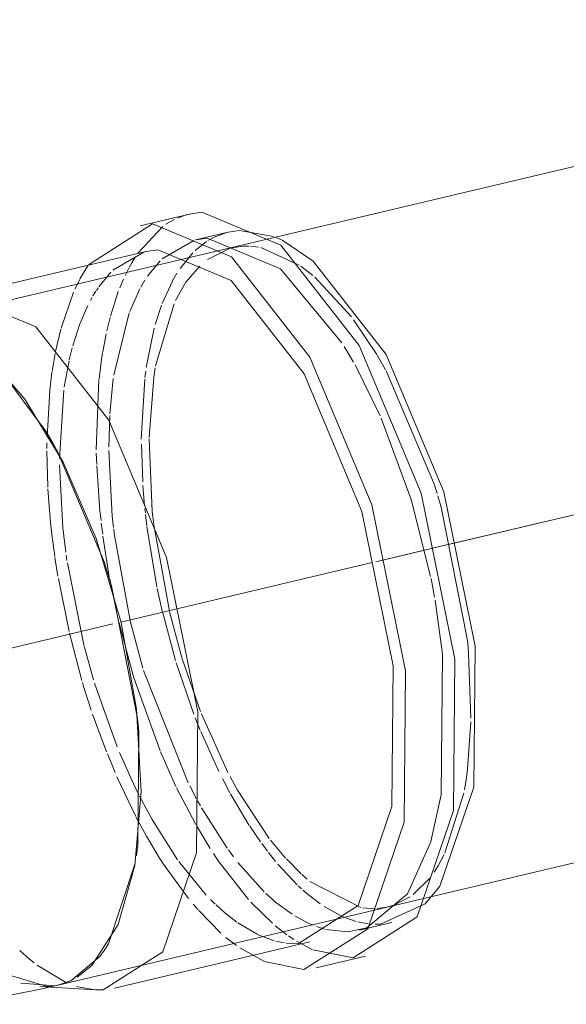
# Model space of a CAD drawing. Header units: millimetres. Extents: x -121 to 34184, y -147 to 33428.
# Tile 64 of 256: x 13104 to 13193, y 21130 to 21290. Entities that reach past the tile are written whole.
import ezdxf

# ---------------------------------------------------------------- set-up
doc = ezdxf.new("R2010")
doc.units = ezdxf.units.MM
doc.linetypes.add('ADSK_Осевая', pattern=[700, 500, -100, 0, -100])
doc.layers.add('P-PIPE-____-CNTR', color=3, linetype='ADSK_Осевая', lineweight=20)
doc.layers.add('P-PIPE-____-OTLN', color=3, linetype='Continuous', lineweight=20)

# ---------------------------------------------------------------- blocks, each defined once
blk = doc.blocks.new('ADSK_ППР_Отвод канализационный_Составной - Отвод раструбный-V20-_3D_ копия 1')
at = {"layer": 'P-PIPE-____-OTLN', "color": 22}
for p, q in [((11108.77, 21258.52), (11100.76, 21256.62)), ((11115.04, 21255.59), (11109.76, 21254.34)), ((11123.92, 21254.2), (11128.83, 21250.87)), ((11101.76, 21252.44), (11070.08, 21244.93)), ((11077.13, 21234.2), (11082.05, 21228.47)), ((11082.05, 21228.47), (11088.3, 21218.23)), ((11088.3, 21218.23), (11093.63, 21205.85)), ((11093.63, 21205.85), (11097.69, 21192.18)), ((11097.69, 21192.18), (11100.18, 21178.15)), ((11100.18, 21178.14), (11100.94, 21164.7)), ((11100.94, 21164.7), (11099.93, 21152.77)), ((11100.18, 21154.35), (11100.37, 21155.76)), ((11099.93, 21152.77), (11097.2, 21143.17)), ((11097.2, 21143.16), (11092.95, 21136.54)), ((11136.33, 21142.24), (11141.61, 21143.49)), ((11096.64, 21132.84), (11128.32, 21140.34)), ((11129.31, 21136.16), (11137.32, 21138.06)), ((11084.51, 21133.09), (11093.51, 21132.57)), ((11086.46, 21133.1), (11087.5, 21133.34)), ((11086.75, 21133.19), (11088.42, 21133.61)), ((11089.53, 21134.06), (11087.46, 21133.33))]:
    blk.add_line(p, q, dxfattribs=at)
at = {"layer": 'P-PIPE-____-OTLN', "color": 9}
for p, q in [((11104.96, 21256.85), (11106.35, 21257.65)), ((11106.83, 21257.87), (11108.36, 21258.42)), ((11100.4, 21252.18), (11104.44, 21256.49)), ((11104.35, 21251.24), (11109.46, 21254.24)), ((11109.68, 21252.58), (11111.52, 21254.05)), ((11111.78, 21254.21), (11112.76, 21254.76)), ((11122.86, 21254.7), (11123.92, 21254.2)), ((11096.35, 21249.39), (11101.38, 21252.34)), ((11091.02, 21247.98), (11092.27, 21250.1)), ((11098.99, 21249.84), (11099.48, 21250.71)), ((11123.55, 21249.62), (11133.5, 21237.61)), ((11133.88, 21236.99), (11135.37, 21234.47)), ((11085.59, 21223.12), (11077.92, 21233.41)), ((11135.63, 21234.01), (11139.7, 21225.76)), ((11094.97, 21201.94), (11087.19, 21220.34)), ((11148.5, 21214.54), (11148.93, 21213.16)), ((11149.05, 21212.78), (11149.65, 21210.74)), ((11147.96, 21199.33), (11148.52, 21196.32)), ((11100.32, 21176.9), (11096.19, 21197.9)), ((11100.38, 21155.8), (11100.56, 21174.41)), ((11153.87, 21168.4), (11153.69, 21167.03)), ((11095.62, 21140.04), (11099.99, 21153.12)), ((11149.1, 21152.69), (11148.45, 21151.66)), ((11146.98, 21146.51), (11139.74, 21143.22)), ((11137.76, 21143.29), (11136.06, 21143.61)), ((11125.72, 21140.73), (11124.84, 21141.32)), ((11120.84, 21137.21), (11116.94, 21139.41)), ((11124.18, 21140.18), (11122.77, 21140.46)), ((11126.45, 21140.08), (11124.48, 21140.14)), ((11128.69, 21139.12), (11126.15, 21140.46)), ((11135.31, 21137.77), (11128.81, 21139.07)), ((11089.52, 21134.05), (11094.23, 21137.99)), ((11092.95, 21136.53), (11090.56, 21134.62)), ((11087.05, 21133.25), (11081.43, 21133.68)), ((11088.42, 21133.61), (11089.39, 21133.99)), ((11093.35, 21132.58), (11090.48, 21133.12))]:
    blk.add_line(p, q, dxfattribs=at)
at = {"layer": 'P-PIPE-____-OTLN', "color": 10}
for p, q in [((11112.77, 21254.77), (11114.66, 21255.49)), ((11111.69, 21251.12), (11115.35, 21252.96)), ((11118.66, 21253.31), (11119.95, 21253.15)), ((11120.35, 21253.07), (11126.57, 21250.22)), ((11099.48, 21250.71), (11100, 21251.57)), ((11101.97, 21248.44), (11104.04, 21250.94)), ((11107.25, 21249.69), (11109.33, 21252.24)), ((11098.33, 21248.52), (11098.94, 21249.75)), ((11108.2, 21247.43), (11110.43, 21250.05)), ((11126.84, 21250.03), (11128.8, 21248.56)), ((11090.21, 21246.31), (11090.97, 21247.88)), ((11094.08, 21246.71), (11096.04, 21249.09)), ((11097.47, 21246.54), (11098.06, 21247.92)), ((11100.9, 21246.67), (11101.56, 21247.8)), ((11106.03, 21247.67), (11106.74, 21248.9)), ((11129.13, 21248.27), (11135.03, 21241.81)), ((11093.68, 21246.1), (11093.97, 21246.54)), ((11099.1, 21242.7), (11100.75, 21246.39)), ((11104.35, 21243.97), (11106, 21247.61)), ((11106.53, 21244.47), (11108.2, 21247.43)), ((11087.96, 21239.98), (11089.99, 21245.81)), ((11092.71, 21244.46), (11092.98, 21244.96)), ((11093.13, 21245.21), (11093.6, 21245.98)), ((11095.96, 21241.95), (11097.23, 21245.92)), ((11091.06, 21240.82), (11092.29, 21243.66)), ((11103.23, 21240.56), (11104.25, 21243.71)), ((11103.26, 21233.85), (11106.28, 21243.94)), ((11095.37, 21239.57), (11095.9, 21241.74)), ((11096.49, 21232.34), (11099.01, 21242.48)), ((11135.4, 21241.32), (11139.15, 21235.72)), ((11087.05, 21236.18), (11087.92, 21239.85)), ((11089.86, 21237.12), (11091.01, 21240.68)), ((11101.77, 21233.59), (11103.07, 21239.97)), ((11094.7, 21236.12), (11095.26, 21239.09)), ((11089.29, 21234.84), (11089.77, 21236.79)), ((11086.5, 21232.98), (11086.99, 21235.88)), ((11088.48, 21230.44), (11089.25, 21234.68)), ((11086.12, 21229.95), (11086.48, 21232.84)), ((11093.66, 21220.23), (11094.1, 21231.63)), ((11095.87, 21226.06), (11096.41, 21231.82)), ((11100.96, 21221.97), (11101.52, 21231.73)), ((11101.55, 21231.96), (11101.68, 21233.01)), ((11140.66, 21233.07), (11148.5, 21214.54)), ((11085.68, 21222.29), (11086.12, 21229.87)), ((11087.68, 21218.82), (11088.41, 21229.95)), ((11095.71, 21220.68), (11095.85, 21225.81)), ((11085.66, 21220.45), (11085.67, 21221.4)), ((11101.19, 21215.04), (11100.97, 21221.17)), ((11085.82, 21214.16), (11085.66, 21220.1)), ((11093.73, 21217.87), (11093.67, 21219.68)), ((11101.5, 21211.15), (11101.22, 21214.45)), ((11101.62, 21210), (11101.54, 21210.74)), ((11101.87, 21207.89), (11101.65, 21209.76)), ((11149.67, 21210.67), (11153.83, 21189.53)), ((11094.7, 21206.54), (11094.48, 21208.34)), ((11103.5, 21197.99), (11101.88, 21207.78)), ((11105.52, 21194.04), (11102.99, 21208.06)), ((11086.94, 21202.93), (11086.47, 21206.49)), ((11095.78, 21199.63), (11094.75, 21206.2)), ((11096.58, 21206.7), (11096.5, 21207.39)), ((11099.16, 21192.53), (11096.59, 21206.66)), ((11088.91, 21202.25), (11088.78, 21203.16)), ((11087.45, 21199.71), (11086.96, 21202.77)), ((11091.72, 21188.29), (11088.97, 21201.9)), ((11089.25, 21190.74), (11087.51, 21199.34)), ((11097.34, 21192.17), (11095.84, 21199.3)), ((11104.41, 21193.84), (11103.55, 21197.75)), ((11106.51, 21186.05), (11104.43, 21193.75)), ((11101.23, 21184.78), (11099.17, 21192.5)), ((11091.32, 21182.8), (11089.31, 21190.46)), ((11093.22, 21182.9), (11091.75, 21188.18)), ((11154.05, 21187.19), (11154.41, 21176.68)), ((11109.48, 21177.34), (11106.62, 21185.68)), ((11108.58, 21166.16), (11101.34, 21184.43)), ((11097.05, 21172.02), (11093.39, 21182.36)), ((11095.33, 21171.2), (11093.06, 21177.34)), ((11115.01, 21167.86), (11110.72, 21177.4)), ((11110.51, 21174.75), (11109.72, 21176.72)), ((11154.4, 21176.07), (11153.87, 21168.4)), ((11113.54, 21168.03), (11110.6, 21174.52)), ((11099.98, 21165.44), (11097.44, 21171.09)), ((11106.58, 21165.61), (11104.08, 21171.2)), ((11096.71, 21167.86), (11095.46, 21170.88)), ((11100.06, 21160.73), (11097.01, 21167.17)), ((11115.33, 21164.56), (11114.11, 21166.88)), ((11153.69, 21167.03), (11153.36, 21165.06)), ((11100.28, 21164.81), (11099.98, 21165.44)), ((11100.57, 21164.23), (11100.29, 21164.8)), ((11109.8, 21159.41), (11106.69, 21165.37)), ((11109.92, 21163.57), (11108.81, 21165.68)), ((11110.54, 21162.44), (11110.07, 21163.28)), ((11153.25, 21164.49), (11150.21, 21154.8)), ((11114.9, 21155.55), (11110.72, 21162.11)), ((11100.42, 21160.03), (11100.12, 21160.61)), ((11112.14, 21155.51), (11109.95, 21159.14)), ((11120.3, 21156.6), (11118.56, 21159.14)), ((11124.37, 21153.97), (11121.92, 21156.89)), ((11115.92, 21154.17), (11115.09, 21155.28)), ((11121.43, 21155.07), (11120.49, 21156.32)), ((11104.39, 21153.22), (11103.93, 21153.93)), ((11111.51, 21147.94), (11107.05, 21153.39)), ((11113.45, 21153.52), (11112.68, 21154.68)), ((11118.33, 21147.23), (11113.45, 21153.52)), ((11122.75, 21153.41), (11121.59, 21154.86)), ((11126.9, 21151.38), (11124.5, 21153.83)), ((11150.09, 21154.54), (11149.1, 21152.69)), ((11108.62, 21147.4), (11104.42, 21153.18)), ((11120.88, 21148.51), (11116.64, 21153.24)), ((11126.24, 21149.64), (11123.11, 21152.98)), ((11127.84, 21150.53), (11127.01, 21151.29)), ((11136.56, 21145.96), (11128.28, 21150.18)), ((11147.76, 21150.72), (11145.06, 21148.04)), ((11126.95, 21148.97), (11126.41, 21149.47)), ((11127.82, 21148.21), (11127.16, 21148.78)), ((11112.95, 21146.49), (11112.16, 21147.26)), ((11122.54, 21146.96), (11121.18, 21148.22)), ((11125.45, 21144.84), (11122.59, 21146.92)), ((11129.98, 21146.54), (11127.82, 21148.21)), ((11144.53, 21147.66), (11141.96, 21146.33)), ((11110.17, 21145.57), (11109.38, 21146.48)), ((11113.86, 21141.8), (11110.29, 21145.44)), ((11114.53, 21145.06), (11113.08, 21146.37)), ((11122.22, 21143.37), (11118.71, 21146.81)), ((11133.15, 21144.67), (11130.62, 21146.11)), ((11138.88, 21145.75), (11136.88, 21145.9)), ((11140.77, 21145.98), (11139.22, 21145.77)), ((11141.96, 21146.33), (11140.97, 21146.03)), ((11116.44, 21143.57), (11114.53, 21145.06)), ((11128.02, 21143.41), (11125.86, 21144.59)), ((11133.96, 21144.32), (11133.26, 21144.62)), ((11135.81, 21143.67), (11134.13, 21144.25)), ((11119.87, 21141.53), (11116.61, 21143.44)), ((11124.58, 21141.5), (11122.67, 21142.98)), ((11128.82, 21143.06), (11128.12, 21143.37)), ((11130.65, 21142.42), (11129.39, 21142.83)), ((11139.74, 21143.22), (11138.88, 21143.21)), ((11116.41, 21139.77), (11114.67, 21141.08)), ((11122.53, 21140.53), (11119.94, 21141.49)), ((11082.85, 21137.55), (11081.27, 21138.98)), ((11083.57, 21136.97), (11082.85, 21137.55)), ((11088.65, 21133.81), (11084.07, 21136.58))]:
    blk.add_line(p, q, dxfattribs=at)
at = {"layer": 'P-PIPE-____-OTLN', "color": 22}
for points in [[(11108.77, 21258.52, 0), (11110.78, 21258.81, 0), (11123.59, 21253.45, 0)], [(11092.39, 21250.28, 0), (11102.77, 21256.91, 0), (11115.58, 21251.56, 0)], [(11101.76, 21252.44, 0), (11103.63, 21252.71, 0), (11115.55, 21247.72, 0)], [(11123.59, 21253.45, 0), (11136.29, 21237.17, 0), (11146.37, 21213.19, 0), (11151.83, 21186.25, 0), (11151.59, 21161.7, 0), (11145.69, 21144.4, 0), (11135.31, 21137.77, 0)], [(11115.58, 21251.56, 0), (11128.29, 21235.27, 0), (11138.36, 21211.29, 0), (11143.82, 21184.35, 0), (11143.58, 21159.8, 0), (11137.68, 21142.5, 0), (11127.3, 21135.87, 0), (11120.88, 21137.19, 0)], [(11128.83, 21250.87, 0), (11140.65, 21235.72, 0), (11150.03, 21213.4, 0), (11155.11, 21188.34, 0), (11154.88, 21165.49, 0), (11149.4, 21149.39, 0), (11146.98, 21146.51, 0)], [(11115.55, 21247.72, 0), (11127.37, 21232.57, 0), (11136.74, 21210.25, 0), (11141.82, 21185.19, 0), (11141.6, 21162.35, 0), (11136.11, 21146.24, 0), (11126.45, 21140.08, 0)], [(11070.74, 21245.07, 0), (11071.95, 21245.2, 0), (11083.87, 21240.22, 0)], [(11083.87, 21240.22, 0), (11095.69, 21225.06, 0), (11105.06, 21202.75, 0), (11110.14, 21177.68, 0), (11109.92, 21154.84, 0), (11104.43, 21138.74, 0), (11094.77, 21132.57, 0), (11093.51, 21132.57, 0)], [(11087.17, 21220.36, 0), (11086.59, 21221.41, 0), (11085.61, 21223.09, 0)], [(11096.18, 21197.94, 0), (11095.55, 21200.1, 0), (11094.98, 21201.91, 0)], [(11100.56, 21174.47, 0), (11100.4, 21176.16, 0), (11100.32, 21176.88, 0)], [(11004.43, 21149.54, 0), (11008.16, 21146.81, 0), (11012.01, 21144.27, 0), (11015.98, 21141.94, 0), (11020.05, 21139.82, 0), (11024.2, 21137.91, 0), (11028.42, 21136.22, 0), (11032.7, 21134.74, 0), (11037.03, 21133.48, 0), (11041.38, 21132.43, 0), (11045.75, 21131.58, 0), (11050.13, 21130.95, 0), (11054.5, 21130.51, 0), (11058.87, 21130.27, 0), (11063.21, 21130.22, 0), (11067.52, 21130.36, 0), (11071.8, 21130.67, 0), (11076.04, 21131.16, 0), (11080.23, 21131.81, 0), (11084.37, 21132.62, 0), (11086.46, 21133.1, 0)], [(11094.23, 21138, 0), (11094.94, 21138.98, 0), (11095.62, 21140.04, 0)]]:
    blk.add_polyline3d(points, dxfattribs=at)
at = {"layer": 'P-PIPE-____-OTLN', "color": 9}
for points in [[(11115.04, 21255.59, 0), (11116.91, 21255.86, 0), (11122.38, 21254.89, 0)], [(11109.8, 21254.33, 0), (11111.63, 21254.61, 0), (11123.55, 21249.62, 0)], [(11139.2, 21235.63, 0), (11140.1, 21234.09, 0), (11140.58, 21233.22, 0)], [(11139.86, 21225.38, 0), (11144.75, 21212.15, 0), (11147.89, 21199.68, 0)], [(11148.61, 21195.85, 0), (11149.83, 21187.09, 0), (11149.6, 21164.24, 0), (11147.93, 21156.64, 0)], [(11153.83, 21189.53, 0), (11153.9, 21188.84, 0), (11154.05, 21187.19, 0)], [(11147.91, 21156.58, 0), (11144.12, 21148.14, 0), (11137.56, 21142.66, 0)], [(11137.52, 21142.64, 0), (11134.46, 21141.97, 0), (11130.89, 21142.36, 0)], [(11077.35, 21135.62, 0), (11085.72, 21133.09, 0), (11086.75, 21133.19, 0)]]:
    blk.add_polyline3d(points, dxfattribs=at)
at = {"layer": 'P-PIPE-____-OTLN', "color": 10}
for points in [[(11115.68, 21253.05, 0), (11117.43, 21253.32, 0), (11118.39, 21253.32, 0)], [(11094.11, 21231.76, 0), (11094.5, 21234.88, 0), (11094.69, 21236.06, 0)], [(11102.23, 21222.23, 0), (11102.97, 21232.05, 0), (11103.21, 21233.55, 0)], [(11102.98, 21208.19, 0), (11102.75, 21210.24, 0), (11102.23, 21222.04, 0)], [(11096.47, 21207.62, 0), (11096.26, 21209.49, 0), (11095.71, 21220.13, 0)], [(11088.72, 21203.65, 0), (11088.25, 21207.59, 0), (11087.68, 21217.78, 0)], [(11094.43, 21208.75, 0), (11094.26, 21210.33, 0), (11093.74, 21217.66, 0)], [(11086.46, 21206.57, 0), (11086.25, 21208.43, 0), (11085.83, 21213.88, 0)], [(11110.58, 21177.76, 0), (11107.6, 21186.31, 0), (11105.55, 21193.93, 0)], [(11104.02, 21171.36, 0), (11099.72, 21183.39, 0), (11097.35, 21192.17, 0)], [(11092.85, 21177.96, 0), (11091.71, 21181.5, 0), (11091.43, 21182.44, 0)], [(11121.72, 21157.15, 0), (11116.56, 21165, 0), (11115.35, 21167.22, 0)], [(11106.85, 21153.67, 0), (11102.71, 21160.21, 0), (11100.67, 21164.04, 0)], [(11118.48, 21159.26, 0), (11116, 21163.36, 0), (11115.42, 21164.41, 0)], [(11103.91, 21153.97, 0), (11101.79, 21157.51, 0), (11100.43, 21160.02, 0)]]:
    blk.add_polyline3d(points, dxfattribs=at)

msp = doc.modelspace()

# ---------------------------------------------------------------- linework, layer by layer
at = {"layer": 'P-PIPE-____-CNTR', "color": 9}
for p in [(13171.23, 21204.26), (13174.74, 21205.09)]:
    msp.add_line(p, (14140.36, 21433.93), dxfattribs=at)
at = {"layer": 'P-PIPE-____-CNTR', "color": 10}
for p, q in [((13171.23, 21204.26), (13174.74, 21205.09)), ((13162, 21202.07), (13171.2, 21204.25)), ((13162, 21202.07), (13169.46, 21203.84)), ((13169.46, 21203.84), (13171.2, 21204.25)), ((13120.67, 21192.28), (13161.45, 21201.94)), ((13120.67, 21192.28), (13161.45, 21201.94)), ((13097.84, 21186.86), (13119.38, 21191.97)), ((13097.84, 21186.86), (13119.38, 21191.97))]:
    msp.add_line(p, q, dxfattribs=at)
at = {"layer": 'P-PIPE-____-OTLN', "color": 22}
for p, q in [((14158.68, 21494.8), (13090.3, 21241.6)), ((13110.52, 21133.35), (14184.05, 21387.76)), ((13110.48, 21133.34), (13112.51, 21134.05))]:
    msp.add_line(p, q, dxfattribs=at)
at = {"layer": 'P-PIPE-____-OTLN', "color": 9}
for p, q in [((13113.59, 21134.63), (13115.97, 21136.54)), ((13104.46, 21133.68), (13110.08, 21133.25))]:
    msp.add_line(p, q, dxfattribs=at)
at = {"layer": 'P-PIPE-____-OTLN', "color": 22}
for points in [[(13123.96, 21164.7, 0), (13123.2, 21178.15, 0), (13120.7, 21192.18, 0), (13116.65, 21205.85, 0), (13111.32, 21218.23, 0), (13105.07, 21228.47, 0), (13100.18, 21234.17, 0)], [(13115.97, 21136.54, 0), (13120.22, 21143.17, 0), (13122.95, 21152.77, 0), (13123.96, 21164.7, 0)]]:
    msp.add_polyline3d(points, dxfattribs=at)

# ---------------------------------------------------------------- block references
at = {"layer": 'P-PIPE-____-OTLN', "color": 9}
msp.add_blockref('ADSK_ППР_Отвод канализационный_Составной - Отвод раструбный-V20-_3D_ копия 1', (2023.02, 0), dxfattribs=at)

doc.saveas('drawing.dxf')
